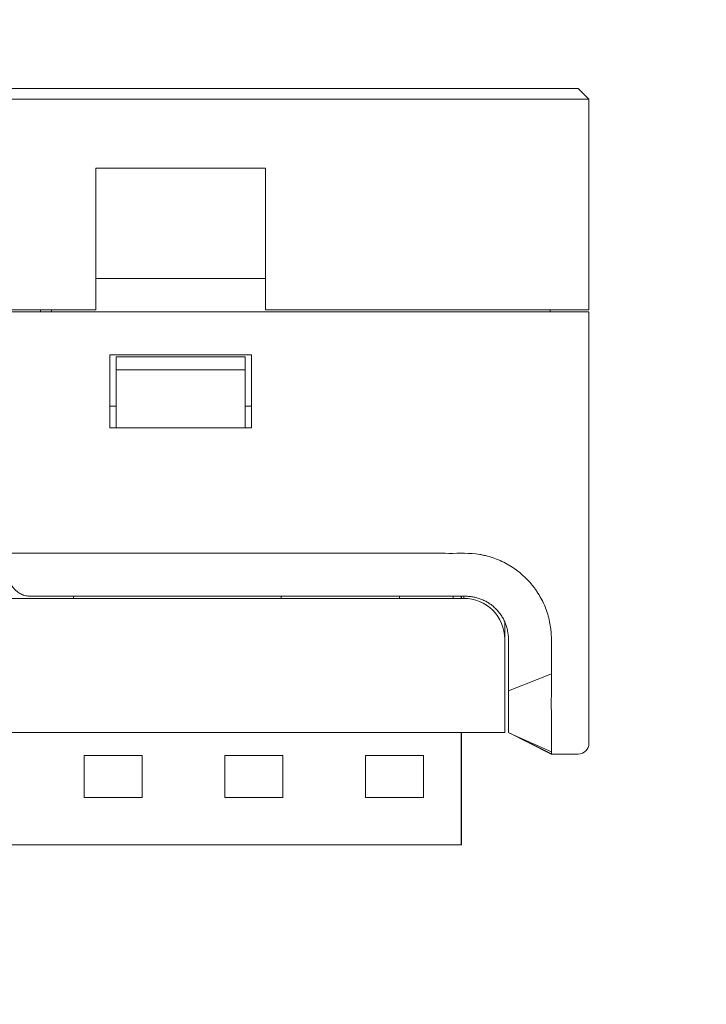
# Model space of a CAD drawing. Header units: millimetres. Extents: x -1114 to 1396, y -630 to 631.
# Tile 208 of 256: x -860 to -828, y 361 to 407. Entities that reach past the tile are written whole.
import ezdxf

# ---------------------------------------------------------------- set-up
doc = ezdxf.new("R2010")
doc.units = ezdxf.units.MM
doc.header["$MEASUREMENT"] = 0

msp = doc.modelspace()

# ---------------------------------------------------------------- linework, layer by layer
at = {"lineweight": 18}
for points, knots in [([(1038.9843, -629.7647), (1038.9843, -629.7647), (-1111.4882, -629.7647), (-1111.4882, -629.7647), (-1111.4882, -629.7647), (-1111.4882, -629.7647), (-1111.4882, 630.7883), (-1111.4882, 630.7883), (-1111.4882, 630.7883), (-1111.4882, 630.7883), (1038.9843, 630.7883), (1038.9843, 630.7883)], [0, 0, 0, 0, 0.3333333, 0.3333333, 0.3333333, 0.3333333, 0.6666667, 0.6666667, 0.6666667, 0.6666667, 1, 1, 1, 1]), ([(-840.4101, 382.3835), (-840.8926, 382.3888), (-841.3688, 382.3874), (-841.8549, 382.3869), (-841.8549, 382.3869), (-842.3409, 382.3863), (-842.8367, 382.3867), (-843.3006, 382.3869), (-843.3006, 382.3869), (-843.7645, 382.387), (-844.1965, 382.387), (-844.6285, 382.387), (-844.6285, 382.387), (-849.934, 382.3869), (-855.2423, 382.3869), (-860.5526, 382.3869), (-860.5526, 382.3869), (-860.6667, 382.3869), (-860.7807, 382.3869), (-860.8948, 382.3869)], [0, 0, 0, 0, 0.2, 0.2, 0.2, 0.2, 0.4, 0.4, 0.4, 0.4, 0.6, 0.6, 0.6, 0.6, 0.8, 0.8, 0.8, 0.8, 1, 1, 1, 1]), ([(-835.84, 379.6343), (-835.8784, 379.7498), (-835.9215, 379.8629), (-835.9693, 379.9736), (-835.9693, 379.9736), (-836.0171, 380.0842), (-836.0697, 380.1924), (-836.1272, 380.2981), (-836.1272, 380.2981), (-836.1847, 380.4037), (-836.247, 380.5069), (-836.3142, 380.6076), (-836.3142, 380.6076), (-836.3478, 380.6579), (-836.3826, 380.7076), (-836.4186, 380.7567), (-836.4186, 380.7567), (-836.4547, 380.8057), (-836.4918, 380.8538), (-836.5298, 380.9008), (-836.5298, 380.9008), (-836.6058, 380.995), (-836.6856, 381.085), (-836.7693, 381.1712), (-836.7693, 381.1712), (-836.8529, 381.2574), (-836.9402, 381.3397), (-837.0313, 381.4181), (-837.0313, 381.4181), (-837.1224, 381.4966), (-837.2172, 381.5711), (-837.3158, 381.6416), (-837.3158, 381.6416), (-837.3405, 381.6592), (-837.3654, 381.6766), (-837.3905, 381.6937), (-837.3905, 381.6937), (-837.4157, 381.7108), (-837.441, 381.7277), (-837.4665, 381.7442), (-837.4665, 381.7442), (-837.5175, 381.7772), (-837.569, 381.8089), (-837.6211, 381.8394), (-837.6211, 381.8394), (-837.7253, 381.9003), (-837.8317, 381.9562), (-837.9404, 382.0073), (-837.9404, 382.0073), (-838.0491, 382.0583), (-838.1599, 382.1045), (-838.273, 382.1458), (-838.273, 382.1458), (-838.3861, 382.187), (-838.5016, 382.223), (-838.6193, 382.254), (-838.6193, 382.254), (-838.6781, 382.2696), (-838.7372, 382.2838), (-838.7962, 382.2968), (-838.7962, 382.2968), (-838.8258, 382.3033), (-838.8553, 382.3095), (-838.8849, 382.3154), (-838.8849, 382.3154), (-838.9145, 382.3214), (-838.9441, 382.327), (-838.9737, 382.3323), (-838.9737, 382.3323), (-839.4476, 382.4175), (-839.9305, 382.3783), (-840.4101, 382.3835)], [0, 0, 0, 0, 0.0555556, 0.0555556, 0.0555556, 0.0555556, 0.1111111, 0.1111111, 0.1111111, 0.1111111, 0.1666667, 0.1666667, 0.1666667, 0.1666667, 0.2222222, 0.2222222, 0.2222222, 0.2222222, 0.2777778, 0.2777778, 0.2777778, 0.2777778, 0.3333333, 0.3333333, 0.3333333, 0.3333333, 0.3888889, 0.3888889, 0.3888889, 0.3888889, 0.4444444, 0.4444444, 0.4444444, 0.4444444, 0.5, 0.5, 0.5, 0.5, 0.5555556, 0.5555556, 0.5555556, 0.5555556, 0.6111111, 0.6111111, 0.6111111, 0.6111111, 0.6666667, 0.6666667, 0.6666667, 0.6666667, 0.7222222, 0.7222222, 0.7222222, 0.7222222, 0.7777778, 0.7777778, 0.7777778, 0.7777778, 0.8333333, 0.8333333, 0.8333333, 0.8333333, 0.8888889, 0.8888889, 0.8888889, 0.8888889, 0.9444444, 0.9444444, 0.9444444, 0.9444444, 1, 1, 1, 1]), ([(-860.8948, 381.3869), (-860.8948, 381.3249), (-860.8891, 381.2634), (-860.8776, 381.2022), (-860.8776, 381.2022), (-860.8747, 381.1869), (-860.8715, 381.1716), (-860.8679, 381.1564), (-860.8679, 381.1564), (-860.8642, 381.1411), (-860.8603, 381.1259), (-860.8559, 381.1107), (-860.8559, 381.1107), (-860.8472, 381.0805), (-860.8371, 381.0507), (-860.8256, 381.0213), (-860.8256, 381.0213), (-860.8141, 380.992), (-860.8012, 380.9632), (-860.7868, 380.9348), (-860.7868, 380.9348), (-860.7796, 380.9207), (-860.7721, 380.9066), (-860.7641, 380.8927), (-860.7641, 380.8927), (-860.7562, 380.8787), (-860.7479, 380.8649), (-860.7393, 380.8514), (-860.7393, 380.8514), (-860.705, 380.7972), (-860.6656, 380.7464), (-860.6209, 380.6993), (-860.6209, 380.6993), (-860.5986, 380.6757), (-860.5749, 380.653), (-860.5499, 380.6313), (-860.5499, 380.6313), (-860.5373, 380.6204), (-860.5244, 380.6098), (-860.5113, 380.5995), (-860.5113, 380.5995), (-860.4982, 380.5893), (-860.4849, 380.5794), (-860.4713, 380.5698), (-860.4713, 380.5698), (-860.417, 380.5315), (-860.3589, 380.4985), (-860.2967, 380.4712), (-860.2967, 380.4712), (-860.2811, 380.4643), (-860.2653, 380.4579), (-860.2492, 380.4518), (-860.2492, 380.4518), (-860.2331, 380.4457), (-860.2168, 380.44), (-860.2004, 380.4347), (-860.2004, 380.4347), (-860.1676, 380.4242), (-860.1345, 380.4154), (-860.1009, 380.4083), (-860.1009, 380.4083), (-860.0673, 380.4013), (-860.0334, 380.3959), (-859.999, 380.3923), (-859.999, 380.3923), (-859.9818, 380.3905), (-859.9646, 380.3891), (-859.9472, 380.3882), (-859.9472, 380.3882), (-859.9298, 380.3873), (-859.9123, 380.3869), (-859.8948, 380.3869)], [0, 0, 0, 0, 0.0555556, 0.0555556, 0.0555556, 0.0555556, 0.1111111, 0.1111111, 0.1111111, 0.1111111, 0.1666667, 0.1666667, 0.1666667, 0.1666667, 0.2222222, 0.2222222, 0.2222222, 0.2222222, 0.2777778, 0.2777778, 0.2777778, 0.2777778, 0.3333333, 0.3333333, 0.3333333, 0.3333333, 0.3888889, 0.3888889, 0.3888889, 0.3888889, 0.4444444, 0.4444444, 0.4444444, 0.4444444, 0.5, 0.5, 0.5, 0.5, 0.5555556, 0.5555556, 0.5555556, 0.5555556, 0.6111111, 0.6111111, 0.6111111, 0.6111111, 0.6666667, 0.6666667, 0.6666667, 0.6666667, 0.7222222, 0.7222222, 0.7222222, 0.7222222, 0.7777778, 0.7777778, 0.7777778, 0.7777778, 0.8333333, 0.8333333, 0.8333333, 0.8333333, 0.8888889, 0.8888889, 0.8888889, 0.8888889, 0.9444444, 0.9444444, 0.9444444, 0.9444444, 1, 1, 1, 1]), ([(-839.6411, 380.3869), (-839.6976, 380.3869), (-839.7541, 380.3869), (-839.8107, 380.3869), (-839.8107, 380.3869), (-839.8672, 380.3869), (-839.9237, 380.3869), (-839.9802, 380.3869), (-839.9802, 380.3869), (-840.0933, 380.3869), (-840.2063, 380.3869), (-840.3194, 380.3869), (-840.3194, 380.3869), (-840.5455, 380.3869), (-840.7716, 380.3869), (-840.9977, 380.3869)], [0, 0, 0, 0, 0.25, 0.25, 0.25, 0.25, 0.5, 0.5, 0.5, 0.5, 0.75, 0.75, 0.75, 0.75, 1, 1, 1, 1]), ([(-837.8136, 378.387), (-837.8136, 378.891), (-838.0137, 379.3742), (-838.3701, 379.7305), (-838.3701, 379.7305), (-838.7264, 380.0869), (-839.2096, 380.287), (-839.7136, 380.287)], [0, 0, 0, 0, 0.5, 0.5, 0.5, 0.5, 1, 1, 1, 1]), ([(-839.6411, 380.3869), (-839.5751, 380.3869), (-839.5096, 380.3836), (-839.4447, 380.3772), (-839.4447, 380.3772), (-839.4122, 380.374), (-839.3799, 380.37), (-839.3477, 380.3652), (-839.3477, 380.3652), (-839.3155, 380.3604), (-839.2834, 380.3549), (-839.2515, 380.3485), (-839.2515, 380.3485), (-839.1876, 380.3358), (-839.1242, 380.32), (-839.0615, 380.301), (-839.0615, 380.301), (-839.0301, 380.2915), (-838.9988, 380.2812), (-838.9677, 380.2701), (-838.9677, 380.2701), (-838.9366, 380.259), (-838.906, 380.2472), (-838.8757, 380.2346), (-838.8757, 380.2346), (-838.8152, 380.2096), (-838.7562, 380.1817), (-838.6988, 380.151), (-838.6988, 380.151), (-838.6414, 380.1203), (-838.5855, 380.0869), (-838.5312, 380.0506), (-838.5312, 380.0506), (-838.504, 380.0325), (-838.4772, 380.0137), (-838.4509, 379.9941), (-838.4509, 379.9941), (-838.4377, 379.9844), (-838.4246, 379.9744), (-838.4116, 379.9643), (-838.4116, 379.9643), (-838.3986, 379.9542), (-838.3857, 379.9439), (-838.373, 379.9334), (-838.373, 379.9334), (-838.322, 379.8916), (-838.2735, 379.8477), (-838.2274, 379.8016), (-838.2274, 379.8016), (-838.1351, 379.7094), (-838.0523, 379.6088), (-837.9792, 379.4996), (-837.9792, 379.4996), (-837.9609, 379.4723), (-837.9432, 379.4444), (-837.9263, 379.4162), (-837.9263, 379.4162), (-837.9094, 379.3879), (-837.8932, 379.3594), (-837.8777, 379.3306), (-837.8777, 379.3306), (-837.8469, 379.2729), (-837.819, 379.214), (-837.794, 379.1539), (-837.794, 379.1539), (-837.769, 379.0937), (-837.747, 379.0324), (-837.728, 378.9699), (-837.728, 378.9699), (-837.7184, 378.9386), (-837.7096, 378.907), (-837.7016, 378.8752), (-837.7016, 378.8752), (-837.6936, 378.8433), (-837.6863, 378.811), (-837.6799, 378.7787), (-837.6799, 378.7787), (-837.654, 378.6495), (-837.6411, 378.5189), (-837.6411, 378.3869)], [0, 0, 0, 0, 0.05, 0.05, 0.05, 0.05, 0.1, 0.1, 0.1, 0.1, 0.15, 0.15, 0.15, 0.15, 0.2, 0.2, 0.2, 0.2, 0.25, 0.25, 0.25, 0.25, 0.3, 0.3, 0.3, 0.3, 0.35, 0.35, 0.35, 0.35, 0.4, 0.4, 0.4, 0.4, 0.45, 0.45, 0.45, 0.45, 0.5, 0.5, 0.5, 0.5, 0.55, 0.55, 0.55, 0.55, 0.6, 0.6, 0.6, 0.6, 0.65, 0.65, 0.65, 0.65, 0.7, 0.7, 0.7, 0.7, 0.75, 0.75, 0.75, 0.75, 0.8, 0.8, 0.8, 0.8, 0.85, 0.85, 0.85, 0.85, 0.9, 0.9, 0.9, 0.9, 0.95, 0.95, 0.95, 0.95, 1, 1, 1, 1]), ([(-835.84, 379.6343), (-835.8019, 379.5198), (-835.7698, 379.4037), (-835.7431, 379.2861), (-835.7431, 379.2861), (-835.7163, 379.1685), (-835.6951, 379.0498), (-835.6788, 378.9303), (-835.6788, 378.9303), (-835.6706, 378.8706), (-835.6637, 378.8107), (-835.658, 378.7508), (-835.658, 378.7508), (-835.6523, 378.6909), (-835.6477, 378.6309), (-835.6443, 378.5708), (-835.6443, 378.5708), (-835.6374, 378.4508), (-835.6349, 378.3304), (-835.6364, 378.2098)], [0, 0, 0, 0, 0.2, 0.2, 0.2, 0.2, 0.4, 0.4, 0.4, 0.4, 0.6, 0.6, 0.6, 0.6, 0.8, 0.8, 0.8, 0.8, 1, 1, 1, 1]), ([(-837.6411, 378.2809), (-837.6411, 378.0891), (-837.6411, 377.8972), (-837.6411, 377.7054), (-837.6411, 377.7054), (-837.6411, 377.5135), (-837.6411, 377.3217), (-837.6411, 377.1298)], [0, 0, 0, 0, 0.5, 0.5, 0.5, 0.5, 1, 1, 1, 1]), ([(-835.6364, 378.2098), (-835.6394, 377.9692), (-835.6418, 377.7286), (-835.6419, 377.488), (-835.6419, 377.488), (-835.6419, 377.2473), (-835.6397, 377.0067), (-835.6334, 376.7662)], [0, 0, 0, 0, 0.5, 0.5, 0.5, 0.5, 1, 1, 1, 1]), ([(-835.6334, 376.7662), (-835.6318, 376.7054), (-835.6321, 376.6446), (-835.6331, 376.5838), (-835.6331, 376.5838), (-835.6342, 376.523), (-835.6361, 376.4623), (-835.6379, 376.4015), (-835.6379, 376.4015), (-835.6415, 376.28), (-835.6447, 376.1585), (-835.6412, 376.0369)], [0, 0, 0, 0, 0.3333333, 0.3333333, 0.3333333, 0.3333333, 0.6666667, 0.6666667, 0.6666667, 0.6666667, 1, 1, 1, 1]), ([(-837.6411, 374.0378), (-837.6411, 374.0391), (-837.6411, 374.0332), (-837.6411, 374.0381), (-837.6411, 374.0381), (-837.6411, 374.0393), (-837.6411, 374.0412), (-837.6411, 374.044), (-837.6411, 374.044), (-837.6411, 374.0469), (-837.6411, 374.0507), (-837.6411, 374.0555), (-837.6411, 374.0555), (-837.6411, 374.0651), (-837.6411, 374.0785), (-837.6411, 374.0959), (-837.6411, 374.0959), (-837.6411, 374.1046), (-837.6411, 374.1143), (-837.6411, 374.125), (-837.6411, 374.125), (-837.6411, 374.1356), (-837.6411, 374.1472), (-837.6411, 374.1596), (-837.6411, 374.1596), (-837.6411, 374.1844), (-837.6411, 374.2127), (-837.6411, 374.2445), (-837.6411, 374.2445), (-837.6411, 374.2763), (-837.6411, 374.3117), (-837.6411, 374.3505), (-837.6411, 374.3505), (-837.6411, 374.3699), (-837.6411, 374.3901), (-837.6411, 374.4113), (-837.6411, 374.4113), (-837.6411, 374.4219), (-837.6411, 374.4327), (-837.6411, 374.4437), (-837.6411, 374.4437), (-837.6411, 374.4546), (-837.6411, 374.4657), (-837.6411, 374.477), (-837.6411, 374.477), (-837.6411, 374.5223), (-837.6411, 374.5702), (-837.6411, 374.6208), (-837.6411, 374.6208), (-837.6411, 374.6713), (-837.6411, 374.7246), (-837.6411, 374.7806), (-837.6411, 374.7806), (-837.6411, 374.8086), (-837.6411, 374.8373), (-837.6411, 374.8667), (-837.6411, 374.8667), (-837.6411, 374.8961), (-837.6411, 374.9262), (-837.6411, 374.9567), (-837.6411, 374.9567), (-837.6411, 375.0176), (-837.6411, 375.0803), (-837.6411, 375.1445), (-837.6411, 375.1445), (-837.6411, 375.2087), (-837.6411, 375.2745), (-837.6411, 375.3419), (-837.6411, 375.3419), (-837.6411, 375.3757), (-837.6411, 375.4098), (-837.6411, 375.4443), (-837.6411, 375.4443), (-837.6411, 375.4789), (-837.6411, 375.514), (-837.6411, 375.5492), (-837.6411, 375.5492), (-837.6411, 375.6196), (-837.6411, 375.6906), (-837.6411, 375.7621), (-837.6411, 375.7621), (-837.6411, 375.8337), (-837.6411, 375.9058), (-837.6411, 375.9786)], [0, 0, 0, 0, 0.047619, 0.047619, 0.047619, 0.047619, 0.0952381, 0.0952381, 0.0952381, 0.0952381, 0.1428571, 0.1428571, 0.1428571, 0.1428571, 0.1904762, 0.1904762, 0.1904762, 0.1904762, 0.2380952, 0.2380952, 0.2380952, 0.2380952, 0.2857143, 0.2857143, 0.2857143, 0.2857143, 0.3333333, 0.3333333, 0.3333333, 0.3333333, 0.3809524, 0.3809524, 0.3809524, 0.3809524, 0.4285714, 0.4285714, 0.4285714, 0.4285714, 0.4761905, 0.4761905, 0.4761905, 0.4761905, 0.5238095, 0.5238095, 0.5238095, 0.5238095, 0.5714286, 0.5714286, 0.5714286, 0.5714286, 0.6190476, 0.6190476, 0.6190476, 0.6190476, 0.6666667, 0.6666667, 0.6666667, 0.6666667, 0.7142857, 0.7142857, 0.7142857, 0.7142857, 0.7619048, 0.7619048, 0.7619048, 0.7619048, 0.8095238, 0.8095238, 0.8095238, 0.8095238, 0.8571429, 0.8571429, 0.8571429, 0.8571429, 0.9047619, 0.9047619, 0.9047619, 0.9047619, 0.952381, 0.952381, 0.952381, 0.952381, 1, 1, 1, 1]), ([(-835.6412, 376.0369), (-835.639, 375.961), (-835.6395, 375.8856), (-835.6409, 375.8108), (-835.6409, 375.8108), (-835.6423, 375.7359), (-835.6446, 375.6615), (-835.6463, 375.5875), (-835.6463, 375.5875), (-835.648, 375.5136), (-835.649, 375.4401), (-835.6482, 375.3671), (-835.6482, 375.3671), (-835.6479, 375.3489), (-835.6475, 375.3306), (-835.6471, 375.3124), (-835.6471, 375.3124), (-835.6467, 375.2942), (-835.6463, 375.2761), (-835.6459, 375.2579), (-835.6459, 375.2579), (-835.6452, 375.2217), (-835.6445, 375.1855), (-835.644, 375.1495), (-835.644, 375.1495), (-835.6434, 375.1135), (-835.6429, 375.0775), (-835.6425, 375.0418), (-835.6425, 375.0418), (-835.6421, 375.006), (-835.6418, 374.9706), (-835.6415, 374.9355), (-835.6415, 374.9355), (-835.641, 374.8654), (-835.6407, 374.7966), (-835.6407, 374.7292), (-835.6407, 374.7292), (-835.6405, 374.5944), (-835.641, 374.465), (-835.6414, 374.3411), (-835.6414, 374.3411), (-835.6415, 374.3101), (-835.6416, 374.2795), (-835.6416, 374.2492), (-835.6416, 374.2492), (-835.6417, 374.2189), (-835.6417, 374.1889), (-835.6417, 374.1593), (-835.6417, 374.1593), (-835.6417, 374.1002), (-835.6414, 374.0433), (-835.6413, 373.9884), (-835.6413, 373.9884), (-835.641, 373.8787), (-835.641, 373.7774), (-835.6411, 373.6844), (-835.6411, 373.6844), (-835.6411, 373.6379), (-835.6412, 373.5936), (-835.6412, 373.5513), (-835.6412, 373.5513), (-835.6411, 373.5302), (-835.6411, 373.5095), (-835.6411, 373.4895), (-835.6411, 373.4895), (-835.6411, 373.4695), (-835.6411, 373.4501), (-835.6411, 373.4314), (-835.6411, 373.4314), (-835.641, 373.3564), (-835.6411, 373.2917), (-835.6412, 373.2372)], [0, 0, 0, 0, 0.0555556, 0.0555556, 0.0555556, 0.0555556, 0.1111111, 0.1111111, 0.1111111, 0.1111111, 0.1666667, 0.1666667, 0.1666667, 0.1666667, 0.2222222, 0.2222222, 0.2222222, 0.2222222, 0.2777778, 0.2777778, 0.2777778, 0.2777778, 0.3333333, 0.3333333, 0.3333333, 0.3333333, 0.3888889, 0.3888889, 0.3888889, 0.3888889, 0.4444444, 0.4444444, 0.4444444, 0.4444444, 0.5, 0.5, 0.5, 0.5, 0.5555556, 0.5555556, 0.5555556, 0.5555556, 0.6111111, 0.6111111, 0.6111111, 0.6111111, 0.6666667, 0.6666667, 0.6666667, 0.6666667, 0.7222222, 0.7222222, 0.7222222, 0.7222222, 0.7777778, 0.7777778, 0.7777778, 0.7777778, 0.8333333, 0.8333333, 0.8333333, 0.8333333, 0.8888889, 0.8888889, 0.8888889, 0.8888889, 0.9444444, 0.9444444, 0.9444444, 0.9444444, 1, 1, 1, 1]), ([(-835.6428, 373.0608), (-835.6436, 373.0528), (-835.6428, 373.0468), (-835.6418, 373.0428), (-835.6418, 373.0428), (-835.6409, 373.0389), (-835.6399, 373.0369), (-835.6409, 373.0369)], [0, 0, 0, 0, 0.5, 0.5, 0.5, 0.5, 1, 1, 1, 1]), ([(-835.6412, 373.2371), (-835.6414, 373.1938), (-835.641, 373.1573), (-835.641, 373.1279), (-835.641, 373.1279), (-835.6409, 373.0984), (-835.6412, 373.076), (-835.6428, 373.0608)], [0, 0, 0, 0, 0.5, 0.5, 0.5, 0.5, 1, 1, 1, 1])]:
    msp.add_open_spline(points, degree=3, knots=knots, dxfattribs=at)
for points in [[(-990.3944, 404.0369), (-990.3944, 404.0369), (-834.3944, 404.0369), (-834.3944, 404.0369)], [(-834.3944, 404.0369), (-834.3944, 404.0369), (-833.8944, 403.5369), (-833.8944, 403.5369)], [(-834.3944, 403.5369), (-834.3944, 403.5369), (-990.3944, 403.5369), (-990.3944, 403.5369)], [(-833.8944, 403.5369), (-833.8944, 403.5369), (-834.3944, 403.5369), (-834.3944, 403.5369)], [(-833.8944, 403.5369), (-833.8944, 403.5369), (-833.8944, 393.7315), (-833.8944, 393.7315)], [(-833.8944, 403.5369), (-833.8944, 403.5369), (-833.8944, 393.7315), (-833.8944, 393.7315)], [(-856.8444, 400.33), (-856.8444, 400.33), (-856.8444, 393.7315), (-856.8444, 393.7315)], [(-856.8444, 400.33), (-856.8444, 400.33), (-848.9444, 400.33), (-848.9444, 400.33)], [(-848.9444, 393.7315), (-848.9444, 393.7315), (-848.9444, 400.33), (-848.9444, 400.33)], [(-856.8444, 395.1872), (-856.8444, 395.1872), (-848.9444, 395.1872), (-848.9444, 395.1872)], [(-834.3944, 393.6315), (-834.3944, 393.6315), (-990.3944, 393.6315), (-990.3944, 393.6315)], [(-856.8444, 393.7315), (-856.8444, 393.7315), (-906.4444, 393.7315), (-906.4444, 393.7315)], [(-859.4163, 393.6315), (-859.4163, 393.6315), (-859.4163, 393.7315), (-859.4163, 393.7315)], [(-858.9163, 393.7315), (-858.9163, 393.7315), (-858.9163, 393.6314), (-858.9163, 393.6314)], [(-834.3944, 393.7315), (-834.3944, 393.7315), (-848.9444, 393.7315), (-848.9444, 393.7315)], [(-835.6944, 393.7315), (-835.6944, 393.7315), (-835.6944, 393.6314), (-835.6944, 393.6314)], [(-833.8944, 393.7315), (-833.8944, 393.7315), (-834.3944, 393.7315), (-834.3944, 393.7315)], [(-833.8944, 393.6315), (-833.8944, 393.6315), (-834.3944, 393.6315), (-834.3944, 393.6315)], [(-833.8944, 393.6315), (-833.8944, 393.6315), (-833.8944, 376.0369), (-833.8944, 376.0369)], [(-833.8944, 393.6315), (-833.8944, 393.6315), (-833.8944, 376.0369), (-833.8944, 376.0369)], [(-856.1944, 388.2315), (-856.1944, 388.2315), (-856.1944, 391.6315), (-856.1944, 391.6315)], [(-856.1944, 391.6315), (-856.1944, 391.6315), (-849.5944, 391.6315), (-849.5944, 391.6315)], [(-849.5944, 391.6315), (-849.5944, 391.6315), (-849.5944, 388.2315), (-849.5944, 388.2315)], [(-855.8944, 391.5315), (-855.8944, 391.5315), (-855.8944, 390.9315), (-855.8944, 390.9315)], [(-849.8944, 391.5315), (-849.8944, 391.5315), (-855.8944, 391.5315), (-855.8944, 391.5315)], [(-849.8944, 390.9315), (-849.8944, 390.9315), (-849.8944, 391.5315), (-849.8944, 391.5315)], [(-855.8944, 388.8439), (-855.8944, 388.8439), (-855.8944, 390.9315), (-855.8944, 390.9315)], [(-855.8944, 390.9315), (-855.8944, 390.9315), (-849.8944, 390.9315), (-849.8944, 390.9315)], [(-849.8944, 390.9315), (-849.8944, 390.9315), (-849.8944, 388.8439), (-849.8944, 388.8439)], [(-856.1944, 389.2315), (-856.1944, 389.2315), (-855.8944, 389.2315), (-855.8944, 389.2315)], [(-849.8944, 389.2315), (-849.8944, 389.2315), (-849.5942, 389.2315), (-849.5942, 389.2315)], [(-855.8944, 388.2315), (-855.8944, 388.2315), (-855.8944, 388.8439), (-855.8944, 388.8439)], [(-849.8944, 388.8439), (-849.8944, 388.8439), (-849.8944, 388.2315), (-849.8944, 388.2315)], [(-849.5944, 388.2315), (-849.5944, 388.2315), (-856.1944, 388.2315), (-856.1944, 388.2315)], [(-860.9948, 380.287), (-860.9948, 380.287), (-839.7136, 380.287), (-839.7136, 380.287)], [(-840.9977, 380.3869), (-840.9977, 380.3869), (-859.8948, 380.3869), (-859.8948, 380.3869)], [(-857.8948, 380.3869), (-857.8948, 380.3869), (-857.8948, 380.287), (-857.8948, 380.287)], [(-848.2136, 380.3869), (-848.2136, 380.3869), (-848.2136, 380.287), (-848.2136, 380.287)], [(-842.7136, 380.3869), (-842.7136, 380.3869), (-842.7136, 380.287), (-842.7136, 380.287)], [(-840.2138, 380.3869), (-840.2138, 380.3869), (-840.2138, 380.287), (-840.2138, 380.287)], [(-839.8403, 380.3868), (-839.8403, 380.3868), (-839.8403, 380.287), (-839.8403, 380.287)], [(-839.8234, 380.3868), (-839.8234, 380.3868), (-839.8234, 380.287), (-839.8234, 380.287)], [(-839.7139, 380.287), (-839.7139, 380.287), (-839.7139, 380.3869), (-839.7139, 380.3869)], [(-837.8136, 379.1945), (-837.8136, 379.1945), (-837.8136, 378.387), (-837.8136, 378.387)], [(-837.8136, 378.387), (-837.8136, 378.387), (-837.8136, 376.037), (-837.8136, 376.037)], [(-837.6411, 378.3869), (-837.6411, 378.3515), (-837.6411, 378.3162), (-837.6411, 378.2809)], [(-837.6411, 375.9786), (-837.6411, 376.3623), (-837.6411, 376.7461), (-837.6411, 377.1298)], [(-835.6334, 376.7662), (-835.6334, 376.7662), (-837.6411, 375.9786), (-837.6411, 375.9786)], [(-837.8136, 376.037), (-837.8136, 376.037), (-837.8136, 374.037), (-837.8136, 374.037)], [(-833.8944, 376.0369), (-833.8944, 376.0369), (-833.8944, 373.5369), (-833.8944, 373.5369)], [(-837.8136, 374.037), (-837.8136, 374.037), (-894.0191, 374.037), (-894.0191, 374.037)], [(-837.8136, 374.037), (-837.8136, 374.037), (-894.0191, 374.037), (-894.0191, 374.037)], [(-839.8403, 374.0372), (-839.8403, 374.0372), (-839.8403, 368.8114), (-839.8403, 368.8114)], [(-839.8234, 374.0372), (-839.8234, 374.0372), (-839.8234, 368.8114), (-839.8234, 368.8114)], [(-837.6411, 374.0369), (-837.6411, 374.0369), (-835.6251, 373.0288), (-835.6251, 373.0288)], [(-837.6411, 374.0366), (-837.6411, 374.0366), (-835.6439, 373.0368), (-835.6439, 373.0368)], [(-837.639, 374.0358), (-837.639, 374.0358), (-835.6407, 373.0386), (-835.6407, 373.0386)], [(-835.6409, 373.135), (-835.6409, 373.135), (-837.5837, 374.0148), (-837.5837, 374.0148)], [(-834.3944, 373.0369), (-834.1183, 373.0369), (-833.8944, 373.2607), (-833.8944, 373.5369)], [(-857.3903, 372.9614), (-857.3903, 372.9614), (-854.6903, 372.9614), (-854.6903, 372.9614)], [(-857.3903, 371.0114), (-857.3903, 371.0114), (-857.3903, 372.9614), (-857.3903, 372.9614)], [(-854.6903, 372.9614), (-854.6903, 372.9614), (-854.6903, 371.0114), (-854.6903, 371.0114)], [(-850.8403, 371.0114), (-850.8403, 371.0114), (-850.8403, 372.9614), (-850.8403, 372.9614)], [(-850.8403, 372.9614), (-850.8403, 372.9614), (-848.1403, 372.9614), (-848.1403, 372.9614)], [(-848.1403, 372.9614), (-848.1403, 372.9614), (-848.1403, 371.0114), (-848.1403, 371.0114)], [(-844.2903, 371.0114), (-844.2903, 371.0114), (-844.2903, 372.9614), (-844.2903, 372.9614)], [(-844.2903, 372.9614), (-844.2903, 372.9614), (-841.5903, 372.9614), (-841.5903, 372.9614)], [(-841.5903, 372.9614), (-841.5903, 372.9614), (-841.5903, 371.0114), (-841.5903, 371.0114)], [(-835.6409, 373.0369), (-835.6409, 373.0369), (-834.3944, 373.0369), (-834.3944, 373.0369)], [(-835.0176, 373.0369), (-835.0176, 373.0369), (-835.6407, 373.0369), (-835.6407, 373.0369)], [(-834.3944, 373.0369), (-834.3944, 373.0369), (-835.0176, 373.0369), (-835.0176, 373.0369)], [(-854.6903, 371.0114), (-854.6903, 371.0114), (-857.3903, 371.0114), (-857.3903, 371.0114)], [(-848.1403, 371.0114), (-848.1403, 371.0114), (-850.8403, 371.0114), (-850.8403, 371.0114)], [(-841.5903, 371.0114), (-841.5903, 371.0114), (-844.2903, 371.0114), (-844.2903, 371.0114)], [(-865.3403, 368.8114), (-865.3403, 368.8114), (-852.8403, 368.8114), (-852.8403, 368.8114)], [(-852.8403, 368.8114), (-852.8403, 368.8114), (-840.3403, 368.8114), (-840.3403, 368.8114)], [(-839.8403, 368.8114), (-839.8403, 368.8114), (-840.3403, 368.8114), (-840.3403, 368.8114)], [(-839.8234, 368.8114), (-839.8234, 368.8114), (-839.8403, 368.8114), (-839.8403, 368.8114)]]:
    msp.add_open_spline(points, degree=3, dxfattribs=at)

doc.saveas('drawing.dxf')
